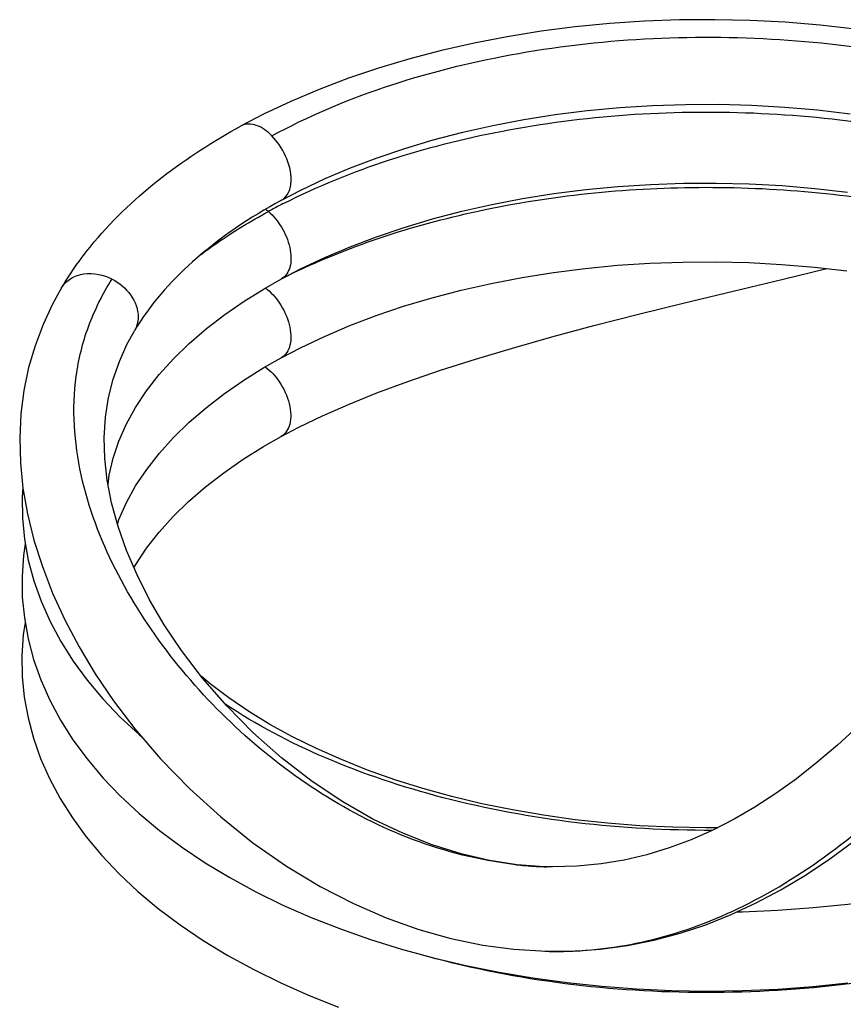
# Model space of a CAD drawing. Header units: millimetres. Extents: x 230 to 1786, y 331 to 2484.
# Tile 2 of 18: x 230 to 571, y 907 to 1314. Entities that reach past the tile are written whole.
import ezdxf

# ---------------------------------------------------------------- set-up
doc = ezdxf.new("R2010")
doc.units = ezdxf.units.MM
doc.header["$LTSCALE"] = 183.04178
doc.layers.add('00_COMPONENTS_13', color=7, linetype='CONTINUOUS')

msp = doc.modelspace()

# ---------------------------------------------------------------- linework, layer by layer
at = {"layer": '00_COMPONENTS_13', "color": 7, "linetype": 'Continuous'}
for p, q in [((322.02, 1270.37), (322.01, 1270.37)), ((338.76, 1239.64), (338.78, 1239.65)), ((338.71, 1207.04), (338.71, 1207.04)), ((247.69, 1203.32), (247.71, 1203.35)), ((277.83, 1185.53), (277.82, 1185.52)), ((338.65, 1174.4), (338.64, 1174.4)), ((338.61, 1141.79), (338.59, 1141.78)), ((449.26, 963.6), (447.53, 963.65)), ((449.26, 963.6), (448.51, 963.62)), ((448.61, 963.62), (448.52, 963.63)), ((450.86, 963.58), (448.61, 963.62)), ((434.93, 929.44), (448.3, 928.61)), ((447.8, 928.63), (448.3, 928.61))]:
    msp.add_line(p, q, dxfattribs=at)
for points in [[(576.2, 1310.48), (561.77, 1312.1), (547.25, 1313.29), (532.69, 1314.05), (518.11, 1314.37), (503.54, 1314.27), (489.03, 1313.73), (474.61, 1312.77), (460.31, 1311.38), (446.16, 1309.57), (432.21, 1307.34), (418.48, 1304.7), (405, 1301.65), (391.81, 1298.2), (378.94, 1294.36), (366.42, 1290.13), (354.28, 1285.52), (342.54, 1280.55), (331.25, 1275.21), (322.01, 1270.39)], [(338.77, 1239.67), (346.74, 1243.82), (356.79, 1248.58), (367.33, 1253.05), (378.32, 1257.22), (389.75, 1261.07), (401.56, 1264.59), (413.74, 1267.76), (426.24, 1270.57), (439.03, 1273.01), (452.06, 1275.06), (465.31, 1276.73), (478.73, 1277.99), (492.29, 1278.86), (505.94, 1279.31), (519.64, 1279.36), (533.35, 1279), (547.04, 1278.22), (560.66, 1277.04), (574.17, 1275.45)], [(338.71, 1207.04), (346.64, 1211.17), (356.64, 1215.91), (367.13, 1220.36), (378.07, 1224.52), (389.44, 1228.37), (401.21, 1231.88), (413.33, 1235.05), (425.77, 1237.85), (438.49, 1240.29), (451.47, 1242.36), (464.66, 1244.03), (478.02, 1245.31), (491.51, 1246.19), (505.09, 1246.67), (518.73, 1246.74), (532.38, 1246.4), (546.01, 1245.66), (559.57, 1244.51), (573.02, 1242.97)], [(338.6, 1141.78), (345.92, 1145.62), (355.74, 1150.34), (366.51, 1155.08), (378.26, 1159.82), (390.98, 1164.54), (404.59, 1169.21), (419.01, 1173.82), (434.29, 1178.4), (450.58, 1183), (468.03, 1187.69), (486.48, 1192.42), (505.6, 1197.16), (525.67, 1202.02), (546.36, 1206.96), (564.55, 1211.31)], [(338.65, 1174.4), (346.55, 1178.53), (356.54, 1183.26), (367.01, 1187.71), (377.94, 1191.86), (389.3, 1195.71), (401.04, 1199.22), (413.15, 1202.39), (425.58, 1205.2), (438.29, 1207.64), (451.26, 1209.71), (464.44, 1211.38), (477.79, 1212.67), (491.27, 1213.55), (504.85, 1214.04), (518.48, 1214.12), (532.13, 1213.79), (545.75, 1213.05), (559.31, 1211.91), (572.76, 1210.37)], [(266.93, 1121.89), (267.42, 1125.76), (269.03, 1132.77), (271.38, 1139.79), (274.47, 1146.81), (278.3, 1153.76), (282.85, 1160.63), (288.12, 1167.39), (294.03, 1173.96), (300.57, 1180.32), (307.68, 1186.45), (315.25, 1192.28), (323.22, 1197.78), (331.54, 1202.96), (338.71, 1207.04)], [(247.7, 1203.32), (243.96, 1196.54), (240.03, 1188.14), (236.71, 1179.38), (234.05, 1170.3), (232.09, 1160.9), (230.84, 1151.18), (230.35, 1141.16), (230.62, 1130.88), (231.69, 1120.38), (233.57, 1109.7), (236.24, 1098.87), (239.72, 1087.91), (243.97, 1076.93), (249.02, 1065.89), (254.92, 1054.71), (261.62, 1043.55), (269.21, 1032.35), (278.07, 1020.72), (288.67, 1008.35), (300.76, 995.89), (313.58, 984.25), (326.9, 973.6), (340.82, 963.88), (354.79, 955.45), (368.5, 948.38), (382.07, 942.49), (395.55, 937.68), (408.89, 933.91), (422.02, 931.18), (434.93, 929.44)], [(447.53, 963.65), (436.35, 964.48), (424.87, 966.23), (413.13, 968.94), (401.12, 972.68), (388.92, 977.49), (376.59, 983.4), (364.14, 990.49), (351.39, 999), (338.73, 1008.8), (326.92, 1019.28), (316.03, 1030.29), (306.06, 1041.77), (297.39, 1053.12), (290.18, 1063.87), (284.12, 1074.21), (278.93, 1084.44), (274.56, 1094.61), (271.06, 1104.57), (268.4, 1114.27), (266.58, 1123.66), (265.57, 1132.71), (265.35, 1141.44), (265.89, 1149.84), (267.14, 1157.88), (269.06, 1165.56), (271.62, 1172.89), (274.74, 1179.85), (277.83, 1185.52)], [(270.79, 1105.55), (271.41, 1107.4), (274.52, 1114.39), (278.35, 1121.31), (282.91, 1128.16), (288.17, 1134.88), (294.06, 1141.42), (300.56, 1147.74), (307.63, 1153.83), (315.17, 1159.63), (323.12, 1165.12), (331.45, 1170.31), (338.64, 1174.4)], [(277.63, 1087.47), (278.36, 1088.79), (282.86, 1095.54), (288.04, 1102.17), (293.86, 1108.63), (300.29, 1114.91), (307.3, 1120.98), (314.83, 1126.79), (322.83, 1132.34), (331.25, 1137.6), (338.61, 1141.79)], [(231.67, 1120.66), (231.38, 1116.7), (231.48, 1107.99), (232.32, 1099.29), (233.88, 1090.64), (236.17, 1082.06), (239.18, 1073.56), (242.92, 1065.16), (247.36, 1056.89), (252.5, 1048.78), (258.32, 1040.86), (264.82, 1033.14), (271.98, 1025.62), (279.8, 1018.33), (280.9, 1017.41)], [(232.67, 1097.35), (231.93, 1092.55), (231.32, 1083.92), (231.43, 1075.27), (232.27, 1066.64), (233.83, 1058.03), (236.1, 1049.49), (239.09, 1041.02), (242.81, 1032.63), (247.25, 1024.36), (252.39, 1016.24), (258.23, 1008.28), (264.76, 1000.51), (271.96, 992.96), (279.8, 985.65), (288.28, 978.59), (297.37, 971.81), (307.06, 965.31), (317.31, 959.13), (328.07, 953.28), (339.3, 947.79), (350.98, 942.66), (363.09, 937.91), (375.58, 933.53), (388.42, 929.54), (401.6, 925.95), (415.08, 922.76), (428.81, 919.97), (442.78, 917.6), (456.95, 915.66), (471.28, 914.14), (485.74, 913.04), (500.29, 912.38), (514.9, 912.15), (529.53, 912.35), (544.15, 912.99), (558.72, 914.06), (573.2, 915.57)], [(232.62, 1064.72), (231.85, 1059.67), (231.26, 1051.07), (231.39, 1042.47), (232.23, 1033.88), (233.79, 1025.33), (236.05, 1016.85), (239.02, 1008.44), (242.69, 1000.13), (247.08, 991.93), (252.16, 983.87), (257.93, 975.96), (264.4, 968.23), (271.52, 960.71), (279.29, 953.42), (287.7, 946.37), (296.72, 939.6), (306.33, 933.1), (316.52, 926.91), (327.24, 921.05), (338.46, 915.52), (350.17, 910.34), (362.3, 905.54)], [(519.2, 979.79), (514.35, 979.73), (500.71, 979.97), (487.13, 980.61), (473.66, 981.65), (460.34, 983.1), (447.2, 984.93), (434.29, 987.15), (421.63, 989.75), (409.27, 992.71), (397.25, 996.03), (385.59, 999.69), (374.34, 1003.68), (363.52, 1007.98), (353.15, 1012.57), (343.28, 1017.44), (333.94, 1022.57), (325.14, 1027.94), (316.88, 1033.53), (309.2, 1039.33), (305.6, 1042.37)], [(577.39, 1021.87), (568.84, 1014), (560.34, 1006.74), (551.88, 1000.09), (543.35, 993.96), (534.73, 988.36), (526.07, 983.32), (517.26, 978.8), (508.33, 974.82), (499.28, 971.43), (490.03, 968.6), (480.62, 966.37), (471.05, 964.78), (461.14, 963.82), (450.86, 963.58)], [(527.32, 944.95), (529.57, 944.98), (544.19, 945.62), (558.76, 946.69), (573.24, 948.2), (587.6, 950.13), (601.81, 952.48), (615.82, 955.26), (629.6, 958.46), (643.13, 962.07), (656.37, 966.08), (669.28, 970.48), (681.84, 975.28), (694.02, 980.46), (705.78, 986), (717.1, 991.92), (726.36, 997.22)], [(447.8, 928.63), (459.42, 928.7), (470.79, 929.51), (481.92, 931.02), (492.9, 933.23), (503.72, 936.11), (514.35, 939.63), (524.86, 943.81), (535.25, 948.63), (545.49, 954.08), (555.65, 960.17), (565.72, 966.89), (575.68, 974.23)]]:
    msp.add_lwpolyline(points, dxfattribs=at)
for centre, radius, start, end in [((320.22, 1219.57), 20.18, 49.6729, 53.7771), ((457.67, 1005.86), 260.68, 116.9646, 118.4994), ((453.24, 1123.45), 159.9, 263.3232, 264.3949), ((453.01, 1120.97), 157.42, 264.3903, 267.5463), ((452.91, 1118.99), 155.43, 267.552, 268.3804), ((452.22, 1093.97), 165.4, 268.641, 271.9263)]:
    msp.add_arc(centre, radius, start, end, dxfattribs=at)
for points, knots in [([(334.75, 1266.27), (364.24, 1282.28), (432.95, 1304.26), (541.35, 1310.7), (647.25, 1292.31), (711.28, 1261.95), (736.92, 1242.11)], [0, 0, 0, 0, 0.239414, 0.505638, 0.768631, 1, 1, 1, 1]), ([(339.46, 1238.2), (367.68, 1252.56), (432.22, 1272.65), (534.1, 1279.54), (634.76, 1264.42), (696.86, 1238.59), (723.11, 1221.52)], [0, 0, 0, 0, 0.238606, 0.501806, 0.76396, 1, 1, 1, 1]), ([(247.71, 1203.35), (251.66, 1210.04), (271.35, 1237.44), (299.34, 1258.01), (322.01, 1270.37)], [0, 0, 0, 0, 0.231298, 1, 1, 1, 1]), ([(334.75, 1266.27), (332.92, 1268.11), (329.16, 1271.11), (323.84, 1271.39), (322.01, 1270.39)], [0, 0, 0, 0, 0.554389, 1, 1, 1, 1]), ([(342.7, 1247.88), (342.77, 1251.3), (340.96, 1258.1), (337.13, 1263.88), (334.75, 1266.27)], [0, 0, 0, 0, 0.503515, 1, 1, 1, 1]), ([(338.77, 1239.67), (340.01, 1240.34), (342.18, 1242.94), (342.67, 1246.15), (342.7, 1247.88)], [0, 0, 0, 0, 0.449338, 1, 1, 1, 1]), ([(338.66, 1207.06), (363.46, 1219.6), (419.55, 1238.2), (509.09, 1247.91), (600.36, 1240.22), (658.95, 1222.89), (685.71, 1210.92)], [0, 0, 0, 0, 0.233818, 0.49126, 0.753329, 1, 1, 1, 1]), ([(338.76, 1239.64), (325.63, 1232.48), (302.65, 1217.16), (284.17, 1196.24), (277.83, 1185.53)], [0, 0, 0, 0, 0.545671, 1, 1, 1, 1]), ([(305.44, 1217.18), (307.57, 1218.78), (316.51, 1225.22), (325.94, 1230.96), (333.28, 1234.95)], [0, 0, 0, 0, 0.241832, 1, 1, 1, 1]), ([(333.28, 1234.95), (335.41, 1233.14), (339.15, 1228.51), (342.05, 1221.69), (342.78, 1215.92), (342.41, 1211.21), (340.48, 1208), (338.71, 1207.04)], [0, 0, 0, 0, 0.264269, 0.553008, 0.688989, 0.809642, 1, 1, 1, 1]), ([(247.72, 1203.35), (248.64, 1204.9), (251.42, 1207.63), (258.86, 1210.08), (265.05, 1208.75), (268.56, 1206.96)], [0, 0, 0, 0, 0.236376, 0.485133, 1, 1, 1, 1]), ([(434.65, 964.63), (420.57, 966.28), (392.81, 973.36), (354.67, 992.77), (320.8, 1018.93), (291.77, 1050.29), (268.81, 1085.95), (253.85, 1125.16), (251.42, 1160.39), (258.15, 1187.79), (264.63, 1200.75), (268.58, 1206.95)], [0, 0, 0, 0, 0.125744, 0.251202, 0.377347, 0.503575, 0.628673, 0.751471, 0.87261, 0.934776, 1, 1, 1, 1]), ([(268.56, 1206.96), (271.56, 1205.43), (276.86, 1201.08), (279.43, 1194.42), (279.38, 1191.17)], [0, 0, 0, 0, 0.508774, 1, 1, 1, 1]), ([(332.04, 1203.26), (334.36, 1201.57), (338.5, 1196.92), (341.77, 1189.88), (342.72, 1183.8), (342.46, 1178.84), (340.49, 1175.41), (338.65, 1174.4)], [0, 0, 0, 0, 0.259186, 0.55036, 0.688387, 0.810387, 1, 1, 1, 1]), ([(457.78, 928.66), (470.16, 929.08), (496.02, 932.91), (534.36, 947.97), (572.29, 972.71), (608.76, 1006.12), (643.34, 1046.39), (687.49, 1107.09), (717.84, 1155.61), (738.89, 1187.88)], [0, 0, 0, 0, 0.093508, 0.195553, 0.30875, 0.433522, 0.567946, 0.708975, 1, 1, 1, 1]), ([(331.98, 1170.62), (334.32, 1168.91), (338.51, 1164.24), (341.75, 1157.14), (342.67, 1151.06), (342.37, 1146.15), (340.43, 1142.77), (338.61, 1141.79)], [0, 0, 0, 0, 0.262226, 0.555017, 0.692311, 0.813067, 1, 1, 1, 1]), ([(517.16, 978.7), (479.71, 978.55), (424.55, 984.73), (357.63, 1006.99), (328.28, 1022.37), (315.26, 1031.07)], [0, 0, 0, 0, 0.532291, 0.777346, 1, 1, 1, 1]), ([(624.77, 924.67), (586.43, 915.13), (507.76, 906.83), (429.28, 917.56), (392.17, 928.46)], [0, 0, 0, 0, 0.505281, 1, 1, 1, 1])]:
    msp.add_open_spline(points, degree=3, knots=knots, dxfattribs=at)
msp.add_open_spline([(279.38, 1191.17), (279.35, 1189.22), (278.83, 1187.2), (277.84, 1185.52)], degree=3, dxfattribs=at)

doc.saveas('drawing.dxf')
